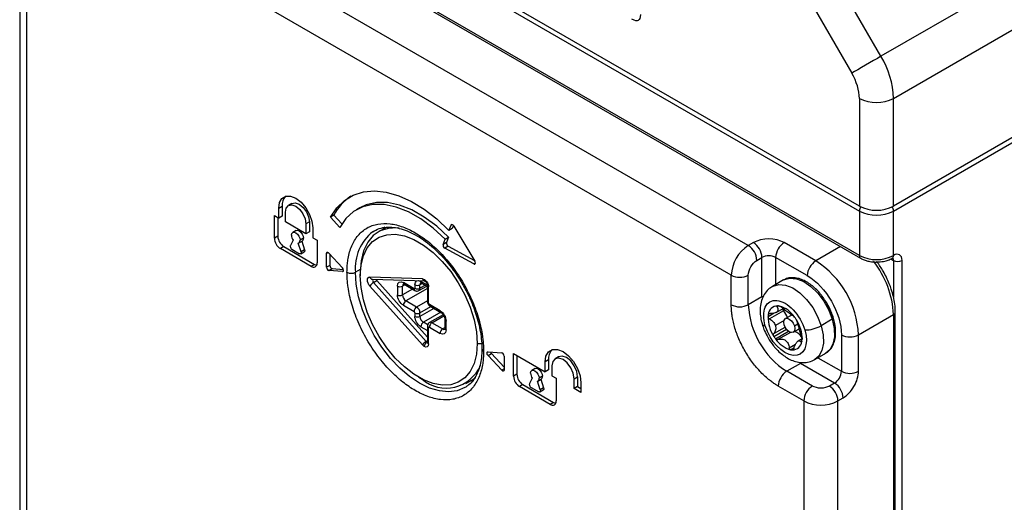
# Model space of a CAD drawing. Header units: millimetres. Extents: x 16 to 683, y 16 to 524.
# Tile 34 of 39: x 563 to 637, y 415 to 451. Entities that reach past the tile are written whole.
import ezdxf

# ---------------------------------------------------------------- set-up
doc = ezdxf.new("R2010")
doc.units = ezdxf.units.MM
doc.header["$LTSCALE"] = 2.5

msp = doc.modelspace()

# ---------------------------------------------------------------- linework, layer by layer
for p, q in [((626.025366, 437.26539), (567.52835, 471.034998)), ((567.52835, 470.663843), (626.025366, 436.894235)), ((626.025366, 433.553841), (567.52835, 467.323449)), ((567.622508, 467.115338), (626.119523, 433.34573)), ((627.655268, 448.545961), (617.967219, 465.326154)), ((615.77248, 464.058988), (625.460529, 447.278794)), ((650.796945, 461.905366), (627.655268, 448.545961)), ((617.668649, 434.295909), (570.099647, 461.75691)), ((616.383, 432.069101), (568.813999, 459.530101)), ((628.596663, 445.378044), (651.738339, 458.737449)), ((562.817459, 457.11696), (562.817459, 409.665914)), ((563.349992, 408.923724), (563.349992, 456.374771)), ((628.596663, 436.894235), (652.702576, 450.810283)), ((651.738339, 450.624796), (628.596663, 437.26539)), ((626.025366, 445.378044), (626.025366, 437.26539)), ((628.596663, 437.26539), (628.596663, 445.378044)), ((583.310678, 437.46464), (583.053548, 437.316202)), ((582.31331, 437.113611), (582.57044, 437.262048)), ((582.31331, 436.371301), (582.31331, 437.113611)), ((582.57044, 437.262048), (582.57044, 436.519739)), ((582.827569, 436.074425), (582.827569, 436.816735)), ((586.476195, 436.586694), (586.219066, 436.438256)), ((586.476195, 436.586694), (587.071024, 435.923007)), ((588.424171, 437.145103), (588.167042, 436.996665)), ((626.025366, 436.894235), (626.025366, 433.553841)), ((628.596663, 433.553841), (628.596663, 436.894235)), ((581.991898, 434.849535), (581.991898, 436.556848)), ((581.991898, 436.556848), (582.31331, 436.371301)), ((582.249028, 436.40841), (582.249028, 434.997973)), ((582.57044, 436.519739), (582.31331, 436.371301)), ((584.370348, 435.183798), (582.827569, 436.074425)), ((584.627478, 436.074546), (584.370348, 435.926108)), ((584.370348, 435.926108), (584.370348, 435.183798)), ((584.627478, 436.074546), (584.627478, 435.332236)), ((586.918182, 435.658209), (586.219066, 436.438256)), ((595.128903, 435.444468), (595.290664, 435.835966)), ((595.364436, 435.878554), (595.290664, 435.835966)), ((583.628834, 435.428898), (583.371704, 435.28046)), ((584.627478, 435.332236), (584.370348, 435.183798)), ((584.884607, 435.629232), (584.884607, 434.886922)), ((589.398335, 435.341196), (589.511098, 435.410748)), ((590.412066, 435.668441), (589.817572, 435.325247)), ((590.298058, 435.697402), (590.16601, 435.526396)), ((595.386033, 435.592906), (595.128903, 435.444468)), ((595.474035, 435.805892), (595.386033, 435.592906)), ((595.499244, 435.769753), (597.081452, 433.118366)), ((582.249028, 434.997973), (581.991898, 434.849535)), ((583.407242, 434.699579), (583.193168, 434.29303)), ((584.004749, 433.824515), (583.790676, 434.478227)), ((583.826213, 434.493143), (584.083343, 434.641581)), ((584.177501, 434.849692), (583.920371, 434.701254)), ((584.049348, 434.621956), (584.261879, 433.972953)), ((584.884607, 434.886922), (585.20602, 434.701375)), ((585.20602, 434.701375), (585.20602, 432.994062)), ((594.689838, 434.381831), (594.851599, 434.773329)), ((594.946967, 434.530269), (594.689838, 434.381831)), ((594.851599, 434.773329), (595.108728, 434.921767)), ((595.108728, 434.921767), (594.946967, 434.530269)), ((618.054344, 434.518566), (617.668649, 434.295909)), ((622.746961, 433.145516), (620.368511, 434.518566)), ((582.699005, 434.21859), (582.441875, 434.070152)), ((584.756042, 432.734212), (582.441875, 434.070152)), ((582.699005, 434.21859), (585.013172, 432.88265)), ((583.309688, 434.014561), (583.88823, 433.680575)), ((583.979131, 433.671574), (584.236261, 433.820012)), ((584.261879, 433.972953), (584.004749, 433.824515)), ((586.041712, 433.773554), (585.913126, 433.699323)), ((585.913126, 432.660089), (585.913126, 433.699323)), ((586.093222, 433.73137), (587.121741, 432.618002)), ((586.170256, 433.647982), (586.170256, 432.808527)), ((595.070149, 434.257372), (594.813019, 434.108934)), ((596.996053, 432.911682), (594.813019, 434.108934)), ((595.070149, 434.257372), (597.049573, 433.171787)), ((624.606651, 434.219092), (622.746961, 433.145516)), ((585.013172, 432.88265), (584.756042, 432.734212)), ((597.121366, 432.984024), (596.996053, 432.911682)), ((618.311473, 433.182505), (618.697168, 433.405162)), ((618.697168, 430.435922), (618.697168, 433.405162)), ((622.104137, 432.032112), (619.725687, 433.405162)), ((619.725687, 433.405162), (619.725687, 431.36377)), ((628.40077, 433.295712), (628.596663, 433.182626)), ((628.596663, 433.182626), (628.596663, 430.403811)), ((629.239487, 297.339927), (629.239487, 433.182626)), ((586.170256, 432.808527), (585.913126, 432.660089)), ((586.093222, 432.420108), (586.350352, 432.568545)), ((587.121741, 432.345973), (586.093222, 432.420108)), ((586.350352, 432.568545), (587.186376, 432.508286)), ((587.187987, 432.384216), (587.121741, 432.345973)), ((588.455153, 432.494838), (588.098729, 432.289079)), ((588.452282, 432.307634), (588.452282, 432.010758)), ((593.136381, 431.795088), (589.183011, 431.924622)), ((589.366928, 431.763369), (593.320297, 431.633836)), ((589.458109, 431.518482), (589.715239, 431.66692)), ((593.411479, 427.083552), (589.458109, 431.518482)), ((589.715239, 431.66692), (593.514997, 427.404312)), ((592.502076, 431.046051), (591.698545, 431.509919)), ((591.75504, 431.385053), (592.558571, 430.921184)), ((593.129354, 431.445335), (592.952053, 431.342981)), ((593.51615, 431.314295), (593.016335, 431.602832)), ((593.07283, 431.477965), (593.514997, 431.222707)), ((616.383, 429.842171), (616.383, 432.069101)), ((617.668649, 429.842171), (617.668649, 432.069101)), ((620.32051, 431.707154), (619.484838, 431.224731)), ((589.183011, 431.253213), (593.136381, 426.818283)), ((591.248568, 431.250069), (591.248568, 430.58199)), ((591.811564, 431.352422), (591.634263, 431.250069)), ((591.634263, 430.58199), (591.634263, 431.250069)), ((592.3902, 431.018383), (591.634263, 430.58199)), ((593.514997, 431.073915), (591.891393, 430.136628)), ((592.566358, 431.342981), (592.566358, 431.083173)), ((592.876727, 430.916684), (593.460915, 431.253928)), ((592.952053, 431.083173), (592.952053, 431.342981)), ((593.354379, 431.31543), (592.952053, 431.083173)), ((593.514997, 431.306028), (593.514997, 430.081217)), ((593.594877, 429.969889), (593.594877, 431.1947)), ((592.694923, 429.67276), (591.891393, 430.136628)), ((593.514997, 430.146179), (592.694923, 429.67276)), ((618.697168, 430.435922), (617.668649, 429.842171)), ((618.697168, 430.435922), (618.801684, 430.485917)), ((591.698545, 429.802607), (592.502076, 429.338738)), ((592.566358, 429.227398), (592.566358, 428.96759)), ((592.952053, 429.227398), (593.772356, 429.700949)), ((593.997381, 429.571044), (592.952053, 428.96759)), ((592.952053, 428.96759), (592.952053, 429.227398)), ((594.511682, 429.274145), (593.209183, 428.522228)), ((594.46269, 429.39468), (593.65916, 429.858548)), ((593.715654, 429.733682), (594.519185, 429.269813)), ((619.615561, 429.211538), (619.15034, 428.942971)), ((619.309449, 429.188164), (619.170401, 429.107894)), ((620.31634, 429.38695), (619.261488, 428.777996)), ((619.766795, 429.265488), (620.281357, 429.562538)), ((619.966286, 429.75077), (619.836097, 429.675614)), ((628.729796, 297.15438), (628.729796, 429.285529)), ((593.533817, 428.33482), (593.209183, 428.522228)), ((594.69486, 429.094782), (593.670204, 428.50326)), ((593.852007, 428.485257), (594.751154, 429.004323)), ((594.655537, 428.021389), (593.852007, 428.485257)), ((594.832787, 428.726625), (594.832787, 428.058547)), ((594.912667, 427.947218), (594.912667, 428.615297)), ((620.354417, 428.654641), (619.702808, 428.278474)), ((620.936025, 429.07084), (620.458775, 428.79533)), ((623.989572, 428.746971), (623.1539, 428.264548)), ((625.961083, 427.578494), (628.596663, 429.099982)), ((628.596663, 429.099982), (628.596663, 296.968832)), ((593.016335, 428.188206), (593.514997, 427.900335)), ((593.514997, 428.225443), (593.514997, 427.000631)), ((593.594877, 426.889303), (593.594877, 428.114114)), ((593.65916, 428.151236), (594.46269, 427.687368)), ((594.655537, 428.021389), (594.832787, 428.123713)), ((619.590781, 427.462201), (620.530768, 428.004843)), ((619.591819, 427.667418), (620.435924, 428.15471)), ((619.713121, 427.283262), (620.687508, 427.845763)), ((620.834164, 427.76383), (619.896132, 427.222316)), ((621.049636, 427.771818), (621.504383, 428.034337)), ((621.140173, 428.245582), (621.396505, 428.393559)), ((621.620383, 427.981128), (621.484192, 428.103126)), ((593.411479, 427.083552), (593.514997, 427.143312)), ((621.715065, 427.286331), (621.408486, 427.109347)), ((621.630096, 427.051636), (621.695403, 427.089337)), ((624.675434, 427.578494), (624.675434, 424.831948)), ((625.961083, 424.831948), (625.961083, 427.578494)), ((597.258976, 426.926762), (597.591826, 426.926762)), ((598.075258, 426.294672), (599.103777, 426.220537)), ((620.751172, 426.59912), (621.221246, 426.870488)), ((621.120095, 426.606424), (620.853174, 426.452334)), ((620.995575, 426.438317), (621.062083, 426.476711)), ((622.666398, 425.713511), (623.50207, 426.195934)), ((598.075258, 426.022643), (598.332387, 426.171081)), ((599.103777, 424.909275), (598.075258, 426.022643)), ((598.332387, 426.171081), (599.283873, 425.141101)), ((599.283873, 425.980556), (599.283873, 424.941322)), ((599.99098, 426.166199), (602.36943, 424.793149)), ((599.99098, 424.458887), (599.99098, 426.166199)), ((600.248109, 426.017762), (600.248109, 424.607325)), ((602.626559, 425.683897), (602.36943, 425.535459)), ((602.36943, 424.793149), (602.36943, 425.535459)), ((602.626559, 425.683897), (602.626559, 424.941587)), ((603.385629, 425.928111), (603.1285, 425.779673)), ((621.589878, 425.425603), (621.670913, 425.479803)), ((622.907377, 425.852625), (624.675434, 424.831948)), ((599.283873, 425.013242), (599.103777, 424.909275)), ((601.627916, 425.038249), (601.370786, 424.889812)), ((602.626559, 424.941587), (602.36943, 424.793149)), ((602.883689, 425.238584), (602.883689, 424.496274)), ((621.589878, 425.425603), (620.561359, 424.831851)), ((622.489832, 423.718567), (620.561359, 424.831851)), ((624.161175, 423.941224), (621.589878, 425.425603)), ((592.854914, 424.384351), (593.112002, 424.235889)), ((596.407946, 423.909149), (596.857923, 424.168915)), ((596.744717, 424.109229), (596.993814, 424.143366)), ((600.248109, 424.607325), (599.99098, 424.458887)), ((601.406323, 424.30893), (601.19225, 423.902382)), ((602.003831, 423.433866), (601.789757, 424.087579)), ((601.825295, 424.102494), (602.082424, 424.250932)), ((602.176582, 424.459044), (601.919453, 424.310606)), ((602.048429, 424.231307), (602.26096, 423.582304)), ((602.883689, 424.496274), (603.205101, 424.310726)), ((603.205101, 424.310726), (603.205101, 422.603414)), ((604.555032, 424.273738), (604.812162, 424.422175)), ((604.555032, 423.531428), (604.555032, 424.273738)), ((604.812162, 424.422175), (604.812162, 423.679866)), ((605.069292, 423.976862), (605.069292, 423.234552)), ((596.441488, 423.670544), (596.328726, 423.600991)), ((600.698086, 423.827941), (600.440957, 423.679504)), ((602.755124, 422.343563), (600.440957, 423.679504)), ((600.698086, 423.827941), (603.012254, 422.492001)), ((601.308769, 423.623912), (601.887311, 423.289927)), ((601.978213, 423.280925), (602.235343, 423.429363)), ((602.26096, 423.582304), (602.003831, 423.433866)), ((604.812162, 423.679866), (604.555032, 423.531428)), ((605.069292, 423.234552), (604.555032, 423.531428)), ((604.812162, 423.679866), (605.069292, 423.531428)), ((621.847007, 422.605163), (619.918534, 423.718447)), ((624.161175, 423.941224), (623.77548, 423.718567)), ((603.012254, 422.492001), (602.755124, 422.343563)), ((621.847007, 422.605163), (621.847007, 375.154116)), ((624.418305, 422.605163), (624.803999, 422.82782)), ((624.418305, 375.154116), (624.418305, 422.605163))]:
    msp.add_line(p, q)
at = {"flags": 128}
for points in [[(627.655268, 448.545961), (627.386983, 448.39108), (627.094072, 448.221976), (626.787791, 448.045148), (626.479911, 447.867391), (626.182264, 447.695537), (625.906287, 447.53619), (625.662587, 447.395473), (625.460529, 447.278794)], [(586.219066, 436.438256), (586.683439, 437.14109), (587.257952, 437.698298), (587.931908, 438.099508), (588.692756, 438.337246), (589.52633, 438.407088), (590.417109, 438.307732), (591.348506, 438.041029), (592.303178, 437.611944), (593.263348, 437.028467), (594.21114, 436.301463), (595.128903, 435.444468)], [(582.31331, 437.113611), (582.376234, 437.536058), (582.558847, 437.844503), (582.843273, 438.008752), (583.201671, 438.012728), (583.598959, 437.856041), (583.996246, 437.55403), (584.354644, 437.136256), (584.63907, 436.643615), (584.821683, 436.12433), (584.884607, 435.629232)], [(582.827569, 436.816735), (582.886288, 437.123721), (583.053504, 437.316176), (583.303761, 437.364801), (583.598959, 437.262193), (583.894157, 437.023973), (584.144413, 436.686408), (584.311629, 436.300889), (584.370348, 435.926108)], [(583.310678, 437.46464), (583.560891, 437.513239), (583.856088, 437.410631), (584.151286, 437.172411), (584.401543, 436.834846), (584.568759, 436.449327), (584.627478, 436.074546)], [(594.851599, 434.773329), (593.950966, 435.606565), (593.019872, 436.298215), (592.079288, 436.832701), (591.150398, 437.197984), (590.254123, 437.385839), (589.410651, 437.392033), (588.63898, 437.216427), (587.956489, 436.862976), (587.37855, 436.339641), (586.918182, 435.658209)], [(595.108728, 434.921767), (594.208096, 435.755002), (593.277002, 436.446652), (592.336418, 436.981138), (591.407527, 437.346422), (590.511253, 437.534277), (589.667781, 437.540471), (588.896109, 437.364864), (588.424171, 437.145103)], [(595.290664, 435.835966), (595.305489, 435.85947), (595.326617, 435.874215), (595.35278, 435.879318), (595.382411, 435.874472), (595.413733, 435.859968), (595.44487, 435.836676), (595.473955, 435.805991), (595.499244, 435.769753)], [(583.277546, 435.072349), (583.302013, 435.20026), (583.371686, 435.28045), (583.47596, 435.30071), (583.598959, 435.257957), (583.721958, 435.158698), (583.826231, 435.018046), (583.895905, 434.857413), (583.920371, 434.701254)], [(583.628834, 435.428898), (583.733089, 435.449148), (583.856088, 435.406394), (583.979088, 435.307136), (584.083361, 435.166484), (584.153035, 435.005851), (584.177501, 434.849692)], [(591.383514, 435.61304), (591.240667, 435.626394), (590.56372, 435.594145), (589.956304, 435.39886), (589.434988, 435.045867), (589.013992, 434.544794), (588.7048, 433.909309), (588.515845, 433.156746), (588.452282, 432.307634)], [(588.452282, 432.010758), (588.512338, 432.813023), (588.690868, 433.524065), (588.983001, 434.124489), (589.38077, 434.597916), (589.873324, 434.931434), (590.447227, 435.115944), (591.086825, 435.146414), (591.774672, 435.022012), (592.492004, 434.746132), (593.219255, 434.326299), (593.936587, 433.773965), (594.624434, 433.104196), (595.264032, 432.335262), (595.837935, 431.488137), (596.330489, 430.585929), (596.728257, 429.653248), (597.020391, 428.715534), (597.19892, 427.798366), (597.258976, 426.926762)], [(584.004749, 433.824515), (584.01459, 433.783464), (584.016519, 433.745267), (584.010415, 433.712316), (583.99666, 433.686673), (583.976116, 433.669945), (583.950068, 433.663178), (583.920148, 433.666797), (583.88823, 433.680575)], [(584.261879, 433.972953), (584.27172, 433.931902), (584.273649, 433.893705), (584.267545, 433.860754), (584.25379, 433.835111), (584.236261, 433.820012)], [(585.913126, 433.699323), (585.917057, 433.733482), (585.928607, 433.761015), (585.947072, 433.780238), (585.971321, 433.789976), (585.999874, 433.789634), (586.030982, 433.779232), (586.062746, 433.759407), (586.093222, 433.73137)], [(585.013172, 432.88265), (585.100958, 432.841956), (585.175639, 432.823911)], [(596.328726, 423.600991), (596.329003, 423.601151), (595.753732, 423.365881), (595.108683, 423.281797), (594.409739, 423.350971), (593.674111, 423.571699), (592.919912, 423.938546), (592.165713, 424.442479), (591.430084, 425.071089), (590.731141, 425.808899), (590.086092, 426.63774), (589.510821, 427.537204), (589.019493, 428.485143), (588.624207, 429.458215), (588.334695, 430.432462), (588.158086, 431.383892), (588.098729, 432.289079)], [(597.258976, 426.926762), (597.19892, 426.124498), (597.020391, 425.413456), (596.728257, 424.813032), (596.330489, 424.339604), (595.837935, 424.006087), (595.264032, 423.821576), (594.624434, 423.791107), (593.936587, 423.915509), (593.219255, 424.191389), (592.492004, 424.611222), (591.774672, 425.163556), (591.086825, 425.833325), (590.447227, 426.602259), (589.873324, 427.449383), (589.38077, 428.351591), (588.983001, 429.284273), (588.690868, 430.221987), (588.512338, 431.139155), (588.452282, 432.010758)], [(620.32051, 431.707154), (620.368509, 431.73324), (620.380186, 431.739112)], [(620.380186, 431.739112), (620.805248, 431.852516), (621.306266, 431.803199), (621.842446, 431.588154), (622.382628, 431.219879), (622.895416, 430.719777), (623.351011, 430.116911), (623.722935, 429.446318), (623.989572, 428.746971)], [(619.484123, 431.224318), (619.532837, 431.250817), (619.969576, 431.370093), (620.470595, 431.320776), (621.006775, 431.105731), (621.546956, 430.737456), (622.059745, 430.237354), (622.515339, 429.634488), (622.887263, 428.963895), (623.1539, 428.264548)], [(620.368239, 428.321566), (620.33637, 428.524594), (620.368113, 428.69093), (620.458634, 428.795249), (620.594154, 428.82167), (620.754041, 428.766171), (620.913952, 428.637201), (621.049544, 428.454394), (621.140173, 428.245582)], [(623.989572, 428.746971), (624.135427, 428.059513), (624.152023, 427.423896), (624.038396, 426.877061), (623.801149, 426.450788), (623.50207, 426.195934)], [(624.072845, 428.842251), (624.07376, 428.830828), (624.06669, 428.811777), (624.049811, 428.790909), (624.023772, 428.769027), (623.989572, 428.746971)], [(618.948307, 428.24415), (618.844815, 428.262684), (618.770003, 428.294766), (618.726747, 428.339164), (618.720033, 428.355193)], [(621.140173, 428.245582), (621.172042, 428.042553), (621.140299, 427.876218), (621.049777, 427.771899), (620.914257, 427.745478), (620.754371, 427.800977), (620.59446, 427.929947), (620.458868, 428.112754), (620.368239, 428.321566)], [(623.1539, 428.264548), (623.299755, 427.57709), (623.316351, 426.941474), (623.202724, 426.394638), (622.965478, 425.968365), (622.667113, 425.713924)], [(593.512658, 427.020944), (593.491394, 427.02609), (593.466312, 427.037717)], [(598.075258, 426.022643), (598.043768, 426.063478), (598.019192, 426.109763), (598.003578, 426.157642), (597.998224, 426.203128), (598.003578, 426.242433), (598.019192, 426.272284), (598.043768, 426.290194), (598.075258, 426.294672)], [(602.36943, 425.535459), (602.4355, 425.979029), (602.627243, 426.302896), (602.925891, 426.475357), (603.302209, 426.479532), (603.719361, 426.315011), (604.136512, 425.997899), (604.51283, 425.559237), (604.811478, 425.041964), (605.003222, 424.496715), (605.069292, 423.976862)], [(604.555032, 424.273738), (604.491421, 424.67975), (604.31027, 425.097396), (604.039158, 425.463092), (603.719361, 425.721163), (603.399563, 425.832322), (603.128452, 425.779645), (602.947301, 425.571152), (602.883689, 425.238584)], [(604.812162, 424.422175), (604.74855, 424.828188), (604.5674, 425.245834), (604.296288, 425.611529), (603.97649, 425.869601), (603.656693, 425.98076), (603.385629, 425.928111)], [(599.283873, 424.941322), (599.279942, 424.907163), (599.268392, 424.87963), (599.249927, 424.860407), (599.225678, 424.850669), (599.197126, 424.851011), (599.166017, 424.861413), (599.134253, 424.881238), (599.103777, 424.909275)], [(601.276628, 424.6817), (601.301094, 424.809611), (601.370768, 424.889801), (601.475041, 424.910061), (601.59804, 424.867308), (601.721039, 424.76805), (601.825313, 424.627397), (601.894987, 424.466765), (601.919453, 424.310606)], [(601.627916, 425.038249), (601.732171, 425.058499), (601.85517, 425.015746), (601.978169, 424.916487), (602.082443, 424.775835), (602.152116, 424.615202), (602.176582, 424.459044)], [(596.857923, 424.168915), (597.132868, 424.356651), (597.146694, 424.367786)], [(602.003831, 423.433866), (602.013672, 423.392816), (602.015601, 423.354619), (602.009497, 423.321667), (601.995742, 423.296025), (601.975197, 423.279296), (601.94915, 423.27253), (601.91923, 423.276149), (601.887311, 423.289927)], [(602.26096, 423.582304), (602.270802, 423.541254), (602.272731, 423.503057), (602.266627, 423.470105), (602.252872, 423.444462), (602.235343, 423.429363)], [(603.012254, 422.492001), (603.10004, 422.451307), (603.174721, 422.433262)]]:
    msp.add_lwpolyline(points, dxfattribs=at)
for centre, radius, start, end in [((622.042276, 445.154142), 6.55821, 1.95649864, 31.1437278), ((627.311014, 447.859337), 2.794585, 242.60967224, 297.39032776), ((583.50796, 437.353004), 0.941922, 136.24194364, 185.54133471), ((589.750312, 434.941546), 3.664199, 123.05203088, 153.32180838), ((627.311014, 439.746683), 2.794585, 242.60967224, 297.39032776), ((626.698906, 436.866559), 0.674108, 148.98312956, 177.64704146), ((627.311014, 439.375528), 2.794585, 242.60967224, 297.39032776), ((627.932984, 436.869515), 0.664139, 2.13310963, 31.23671935), ((591.532576, 432.629678), 3.450697, 128.20634889, 185.66457073), ((582.968854, 434.893992), 0.977967, 182.60547849, 237.39452166), ((583.225983, 435.04243), 0.977967, 182.60547849, 237.39452166), ((583.959296, 435.100598), 0.682334, 182.37277811, 215.99514308), ((583.712354, 434.672997), 0.209927, 291.90617709, 7.73589241), ((583.957034, 434.824084), 0.221948, 304.68666719, 6.6255132), ((594.938909, 434.330008), 0.254405, 168.2465179, 240.34088761), ((595.196039, 434.478446), 0.254405, 168.2465179, 240.34088761), ((617.301517, 433.341652), 1.397095, 2.60547849, 57.39452166), ((621.121338, 433.341652), 1.397095, 122.60547834, 177.39452151), ((583.301123, 434.240527), 0.120045, 154.06411423, 181.56823079), ((583.460253, 434.249943), 0.279419, 182.60547849, 237.39452166), ((619.174302, 431.942081), 2.794191, 122.60547834, 177.39452151), ((616.915822, 433.118995), 1.397095, 2.60547849, 57.39452166), ((584.931699, 432.949563), 0.277906, 230.79671476, 9.21403699), ((597.043597, 432.974652), 0.078902, 232.94625941, 9.5431756), ((596.857224, 432.978358), 0.264349, 2.0323674, 31.98068264), ((619.211427, 432.412645), 1.117834, 62.60967224, 117.39032776), ((623.499788, 431.968602), 1.397095, 122.60547834, 177.39452151), ((618.982828, 427.260945), 6.985476, 2.60547849, 57.39452166), ((626.240856, 433.526139), 0.217264, 172.6746555, 236.64003393), ((627.311014, 436.035134), 2.794585, 242.60967224, 297.39032776), ((621.635858, 428.777228), 6.968284, 2.65475009, 38.46847502), ((628.381011, 433.526177), 0.217419, 303.51463531, 7.30997776), ((628.350913, 433.201708), 0.24649, 355.55982762, 41.69382388), ((628.918075, 433.802949), 0.698646, 242.60967224, 297.39032776), ((586.163525, 432.660435), 0.250399, 180.07901387, 253.69431562), ((586.420655, 432.808873), 0.250399, 180.07901387, 253.69431562), ((586.91615, 432.423571), 0.282969, 2.82498833, 43.40199162), ((587.122445, 432.423565), 0.077595, 269.48068993, 10.35851094), ((587.777317, 432.909402), 0.698646, 242.60967224, 297.39032776), ((589.38992, 431.975102), 0.212978, 193.71089698, 263.80230618), ((589.86533, 430.820892), 0.80775, 120.27444245, 147.64142927), ((589.602373, 431.678787), 0.215662, 157.25432826, 228.01485418), ((589.946905, 431.871756), 0.309237, 202.43691862, 221.48264024), ((591.816371, 431.267976), 0.182987, 125.74818139, 185.61600853), ((591.832182, 431.495168), 0.134449, 173.70115251, 234.98666709), ((593.134161, 431.360888), 0.182987, 125.74818139, 185.61600853), ((593.146068, 431.586314), 0.13078, 172.74417046, 235.94364914), ((593.343057, 431.845424), 0.212718, 193.68782509, 264.18653972), ((617.025825, 433.309747), 1.397293, 242.60967224, 297.39032776), ((591.441416, 431.622263), 0.419188, 242.60967224, 297.39032776), ((592.635708, 431.031299), 0.134444, 173.70055537, 234.99319206), ((592.759206, 431.715175), 0.419188, 242.60967224, 297.39032776), ((592.759206, 431.455367), 0.419188, 242.60967224, 297.39032776), ((592.769829, 431.065286), 0.1831, 305.8637614, 5.60592369), ((593.839669, 431.538728), 0.518708, 216.33823867, 231.24997076), ((593.648677, 431.317531), 0.134097, 184.54194131, 246.34667245), ((591.441416, 430.954184), 0.419188, 242.60967224, 297.39032776), ((592.192523, 430.607394), 0.558838, 182.60547849, 237.39452166), ((592.117241, 429.783554), 0.419129, 122.60547834, 177.39452151), ((593.651486, 430.094828), 0.137165, 185.69479925, 245.62534171), ((592.920771, 429.319686), 0.419129, 122.60547834, 177.39452151), ((592.759206, 429.599592), 0.419188, 242.60967224, 297.39032776), ((592.393793, 429.201994), 0.558838, 2.60547849, 57.39452166), ((593.792797, 429.843797), 0.134449, 173.70115251, 234.98666709), ((594.59551, 429.379766), 0.133655, 173.59318035, 236.17765675), ((617.025825, 431.082818), 1.397293, 242.60967224, 297.39032776), ((623.949079, 430.127966), 6.286929, 182.60547849, 237.39452166), ((619.872793, 429.053226), 0.704516, 90.22614598, 175.5495742), ((619.854226, 428.867017), 0.890859, 79.77190984, 88.98463742), ((619.487045, 427.825347), 1.98901, 33.14270233, 74.6844029), ((620.535362, 429.583409), 0.294222, 188.2702404, 221.89167811), ((619.257653, 428.445475), 1.416754, 40.35900414, 41.64621801), ((621.874589, 429.414772), 1.538241, 176.34994268, 181.93135733), ((619.158625, 428.365588), 1.54395, 19.63003376, 40.23823717), ((628.506632, 429.305115), 0.224021, 293.6961788, 354.98819858), ((592.759206, 429.339784), 0.419188, 242.60967224, 297.39032776), ((593.510313, 428.992994), 0.558838, 182.60547849, 237.39452166), ((593.435031, 428.169154), 0.419129, 122.60547834, 177.39452151), ((594.077855, 428.132183), 0.419129, 122.60547834, 177.39452151), ((593.745961, 428.340952), 0.17908, 53.688976, 115.15826123), ((594.966524, 428.738193), 0.134179, 184.66448741, 246.3355269), ((621.744963, 428.90883), 2.594847, 179.24611273, 213.88312474), ((620.540948, 428.857498), 1.393232, 169.6463728, 176.4827404), ((618.661936, 427.07874), 3.092973, 32.35205448, 36.36830432), ((618.713082, 427.10207), 3.037293, 16.82333222, 32.49656934), ((593.651486, 428.239053), 0.137165, 185.69479925, 245.62534171), ((594.881385, 427.668315), 0.419129, 122.60547834, 177.39452151), ((594.761618, 428.165798), 0.179185, 233.69959607, 295.04197893), ((594.969275, 428.072157), 0.137165, 185.69479925, 245.62534171), ((620.814563, 426.833364), 1.044063, 30.48384071, 71.74710536), ((619.598303, 427.347448), 2.119046, 357.44762578, 17.39994407), ((621.967837, 430.353885), 2.402514, 268.7942317, 299.58246186), ((593.8187, 426.385962), 0.80775, 120.27444245, 147.64142927), ((593.69216, 426.684642), 0.419129, 122.60547834, 177.39452151), ((593.582765, 427.232749), 0.227154, 221.05711604, 239.15876581), ((593.651486, 427.014242), 0.137165, 185.69479925, 245.62534171), ((622.203651, 429.117313), 3.092973, 212.35205448, 216.36830432), ((621.378542, 428.370706), 1.98901, 213.14270232, 254.6844029), ((620.992794, 427.142828), 0.704516, 270.22614598, 355.5495742), ((620.32464, 427.338555), 1.393232, 349.64637281, 356.4827404), ((625.318259, 428.819141), 1.397293, 242.60967224, 297.39032776), ((597.830133, 426.55557), 0.222588, 183.72092687, 246.42078118), ((598.558874, 426.378402), 0.307048, 198.53487135, 222.47032689), ((599.033474, 425.98021), 0.250399, 0.07901387, 73.69431562), ((603.60763, 425.780157), 0.985781, 135.69666085, 185.60376196), ((621.011361, 427.329036), 0.890859, 259.77190984, 268.98463742), ((594.922658, 426.380111), 2.806451, 229.82106728, 336.78971862), ((621.314185, 423.654937), 1.397095, 122.60547834, 177.39452151), ((623.558914, 424.882756), 1.117676, 302.60547834, 357.39452151), ((625.318259, 426.072594), 1.397293, 242.60967224, 297.39032776), ((600.967935, 424.503344), 0.977967, 182.60547849, 237.39452166), ((601.225065, 424.651781), 0.977967, 182.60547849, 237.39452166), ((601.958377, 424.70995), 0.682334, 182.37277811, 215.99514308), ((601.711436, 424.282348), 0.209927, 291.90617709, 7.73589241), ((601.956116, 424.433435), 0.221948, 304.68666719, 6.6255132), ((601.300205, 423.849878), 0.120045, 154.06411423, 181.56823079), ((601.459335, 423.859295), 0.279419, 182.60547849, 237.39452166), ((623.242658, 422.541653), 1.397095, 122.60547834, 177.39452151), ((623.022654, 422.541653), 1.397095, 2.60547849, 57.39452166), ((623.408348, 422.76431), 1.397095, 2.60547849, 57.39452166), ((602.930781, 422.558915), 0.277906, 230.79671476, 9.21403699), ((623.132656, 425.086456), 2.794585, 242.60967224, 297.39032776)]:
    msp.add_arc(centre, radius, start, end)
for points, knots in [([(609.547223, 451.702484), (609.547223, 451.435348), (609.477259, 451.303313), (609.285048, 451.192315), (609.135733, 451.197722), (608.904398, 451.331269)], [0, 0, 0, 0, 0.5, 0.5, 1, 1, 1, 1]), ([(587.455905, 432.289079), (587.456564, 432.361218), (587.457881, 432.50536), (587.468574, 432.716146), (587.485652, 432.922548), (587.509743, 433.124209), (587.557568, 433.428897), (587.648269, 433.821569), (587.811713, 434.280447), (588.024405, 434.697267), (588.377652, 435.191663), (588.936274, 435.663697), (589.758642, 435.960206), (590.680298, 435.97954), (591.638745, 435.744416), (592.5985, 435.292026), (593.558254, 434.636307), (594.516701, 433.764832), (595.438357, 432.681376), (596.260725, 431.435381), (596.819276, 430.318519), (597.172541, 429.416278), (597.38521, 428.754029), (597.548674, 428.106304), (597.649072, 427.55634), (597.70587, 427.09505), (597.735609, 426.717005), (597.739265, 426.473464), (597.741094, 426.351566)], [0, 0, 0, 0, 0.01167415, 0.023326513, 0.034972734, 0.046628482, 0.058309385, 0.089194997, 0.120101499, 0.152274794, 0.184469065, 0.25011832, 0.315767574, 0.380052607, 0.441771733, 0.500002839, 0.558233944, 0.61995307, 0.684238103, 0.749887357, 0.815536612, 0.847709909, 0.879904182, 0.910789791, 0.941696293, 0.961138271, 0.98054864, 1, 1, 1, 1]), ([(589.421219, 435.337108), (589.486176, 435.383506), (589.704134, 435.539192), (590.125514, 435.660775), (590.675439, 435.708451), (591.239906, 435.641763), (591.831196, 435.472992), (592.441262, 435.20346), (593.057527, 434.839191), (593.664183, 434.390809), (594.238656, 433.879956), (594.752291, 433.344668), (595.182974, 432.831212), (595.568245, 432.316432), (595.888618, 431.840957), (596.084033, 431.511143), (596.162912, 431.378014)], [0, 0, 0, 0, 0.042956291, 0.144137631, 0.229763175, 0.312493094, 0.39378557, 0.474380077, 0.554344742, 0.633423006, 0.710546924, 0.782482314, 0.84500818, 0.896669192, 0.958290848, 1, 1, 1, 1]), ([(626.126688, 433.352117), (626.170207, 433.324415), (626.290072, 433.248116), (626.524095, 433.166427), (626.871695, 433.075797), (627.142003, 433.062554), (627.311014, 433.054274)], [0, 0, 0, 0, 0.136358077, 0.375566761, 0.609570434, 1, 1, 1, 1]), ([(627.311014, 433.054274), (627.494427, 433.063892), (627.748603, 433.077221), (628.092738, 433.164968), (628.315555, 433.240624), (628.449933, 433.321991), (628.497145, 433.350578)], [0, 0, 0, 0, 0.423485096, 0.58687008, 0.854853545, 1, 1, 1, 1]), ([(628.729678, 429.28552), (628.729717, 429.28606), (628.743469, 429.473829), (628.698428, 429.869359), (628.600693, 430.445026), (628.452798, 430.964335), (628.276946, 431.44555), (628.074539, 431.901886), (627.777985, 432.456109), (627.525849, 432.854938), (627.350031, 433.081402), (627.34262, 433.090949)], [0, 0, 0, 0, 0.000460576, 0.160114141, 0.308576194, 0.446959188, 0.553372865, 0.674260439, 0.797066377, 0.991445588, 1, 1, 1, 1]), ([(628.502166, 433.345263), (628.517226, 433.353323), (628.548604, 433.370116), (628.568194, 433.372476), (628.564194, 433.372479), (628.563417, 433.372479)], [0, 0, 0, 0, 0.426430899, 0.888482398, 1, 1, 1, 1]), ([(597.741094, 426.351566), (597.740435, 426.279427), (597.739118, 426.135285), (597.728425, 425.924499), (597.711347, 425.718097), (597.687256, 425.516436), (597.639432, 425.211747), (597.548731, 424.819076), (597.385286, 424.360198), (597.172594, 423.943378), (596.819347, 423.448982), (596.260725, 422.976948), (595.438357, 422.680439), (594.516701, 422.661105), (593.558254, 422.896229), (592.5985, 423.348619), (591.638745, 424.004338), (590.680298, 424.875813), (589.758642, 425.959269), (588.936274, 427.205264), (588.377723, 428.322126), (588.024458, 429.224367), (587.811789, 429.886616), (587.648325, 430.534341), (587.547927, 431.084305), (587.491129, 431.545595), (587.46139, 431.92364), (587.457734, 432.167181), (587.455905, 432.289079)], [0, 0, 0, 0, 0.01167415, 0.023326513, 0.034972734, 0.046628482, 0.058309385, 0.089194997, 0.120101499, 0.152274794, 0.184469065, 0.25011832, 0.315767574, 0.380052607, 0.441771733, 0.500002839, 0.558233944, 0.61995307, 0.684238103, 0.749887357, 0.815536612, 0.847709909, 0.879904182, 0.910789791, 0.941696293, 0.961138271, 0.98054864, 1, 1, 1, 1]), ([(589.183011, 431.253213), (589.127887, 431.315052), (589.081285, 431.389457), (589.016013, 431.546011), (588.998683, 431.62495), (588.998683, 431.765705), (589.016013, 431.824636), (589.081285, 431.905829), (589.127887, 431.926428), (589.183011, 431.924622)], [0, 0, 0, 0, 0.25, 0.25, 0.5, 0.5, 0.75, 0.75, 1, 1, 1, 1]), ([(591.697381, 431.410391), (591.695703, 431.41007), (591.690782, 431.409128), (591.718384, 431.406442), (591.74764, 431.387924), (591.756442, 431.382352)], [0, 0, 0, 0, 0.265830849, 0.779097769, 1, 1, 1, 1]), ([(593.015171, 431.503303), (593.013493, 431.502982), (593.008572, 431.502039), (593.036152, 431.499363), (593.065377, 431.480866), (593.074151, 431.475313)], [0, 0, 0, 0, 0.266016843, 0.77964288, 1, 1, 1, 1]), ([(593.136381, 431.795088), (593.235934, 431.791826), (593.352622, 431.716068), (593.538533, 431.472622), (593.594877, 431.3218), (593.594877, 431.1947)], [0, 0, 0, 0, 0.5, 0.5, 1, 1, 1, 1]), ([(593.314199, 431.634434), (593.313682, 431.634498), (593.310702, 431.634866), (593.32343, 431.631231), (593.347255, 431.616144), (593.377306, 431.591077), (593.407933, 431.558466), (593.435175, 431.523116), (593.450982, 431.497039), (593.457408, 431.486436)], [0, 0, 0, 0, 0.037402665, 0.215885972, 0.3969591, 0.56145394, 0.707867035, 0.881216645, 1, 1, 1, 1]), ([(593.457408, 431.486436), (593.470235, 431.461687), (593.488063, 431.427287), (593.503836, 431.379369), (593.511999, 431.34497), (593.515095, 431.3179), (593.514763, 431.309359), (593.514676, 431.307121)], [0, 0, 0, 0, 0.358943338, 0.498924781, 0.715385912, 0.925415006, 1, 1, 1, 1]), ([(623.602149, 429.927656), (623.477723, 430.126231), (623.303229, 430.404712), (623.003449, 430.768716), (622.736782, 431.049947), (622.40478, 431.3345), (622.049612, 431.573451), (621.676275, 431.754466), (621.293579, 431.866504), (620.911564, 431.890313), (620.600779, 431.849667), (620.444801, 431.758224), (620.396279, 431.729779)], [0, 0, 0, 0, 0.146637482, 0.205644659, 0.302344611, 0.400647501, 0.50427342, 0.610722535, 0.719654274, 0.83133571, 0.947532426, 1, 1, 1, 1]), ([(592.558794, 430.921534), (592.587894, 430.907376), (592.648228, 430.878022), (592.751887, 430.873112), (592.833619, 430.887465), (592.868665, 430.914888), (592.875041, 430.919877)], [0, 0, 0, 0, 0.289726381, 0.600690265, 0.927350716, 1, 1, 1, 1]), ([(596.162912, 431.378014), (596.328782, 431.07456), (596.561662, 430.648512), (596.848468, 430.002086), (597.064907, 429.450573), (597.274669, 428.798147), (597.442345, 428.127689), (597.554667, 427.453346), (597.60869, 426.917987), (597.602245, 426.626943), (597.600367, 426.54216)], [0, 0, 0, 0, 0.188747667, 0.2650014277, 0.3907222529, 0.5197856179, 0.6566172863, 0.7975065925, 0.9410124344, 1, 1, 1, 1]), ([(619.491378, 431.214038), (619.381176, 431.146105), (619.132826, 430.993012), (618.850862, 430.621181), (618.647428, 430.161824), (618.554999, 429.659214), (618.557827, 429.148236), (618.619904, 428.713585), (618.695536, 428.451435), (618.722959, 428.356382)], [0, 0, 0, 0, 0.126007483, 0.283969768, 0.447734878, 0.613590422, 0.767750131, 0.91578823, 1, 1, 1, 1]), ([(591.698545, 429.802607), (591.579207, 429.871499), (591.464748, 429.992323), (591.295979, 430.28464), (591.248568, 430.444183), (591.248568, 430.58199)], [0, 0, 0, 0, 0.5, 0.5, 1, 1, 1, 1]), ([(593.515098, 430.081293), (593.515065, 430.081097), (593.51, 430.051678), (593.525617, 429.98099), (593.554116, 429.917619), (593.570354, 429.881513)], [0, 0, 0, 0, 0.0028779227, 0.431874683, 1, 1, 1, 1]), ([(618.948307, 428.24415), (618.785048, 428.793026), (618.784873, 429.304068), (619.110766, 430.025491), (619.423511, 430.206379), (620.21091, 430.128873), (620.653373, 429.873646), (621.44103, 429.042612), (621.754023, 428.500779), (621.917281, 427.951903)], [0, 0, 0, 0, 0.25, 0.25, 0.5, 0.5, 0.75, 0.75, 1, 1, 1, 1]), ([(623.581485, 429.915811), (623.67732, 429.738189), (623.868272, 429.384274), (623.986208, 429.01712), (624.044954, 428.834232)], [0, 0, 0, 0, 0.5018765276, 1, 1, 1, 1]), ([(624.07285, 428.842058), (624.07277, 428.842384), (624.04404, 428.960148), (623.945647, 429.218924), (623.792257, 429.583874), (623.6605, 429.822136), (623.602149, 429.927656)], [0, 0, 0, 0, 0.000894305, 0.322377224, 0.699898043, 1, 1, 1, 1]), ([(593.570354, 429.881513), (593.599354, 429.842393), (593.640454, 429.786952), (593.695454, 429.742278), (593.714954, 429.734404), (593.715877, 429.734031)], [0, 0, 0, 0, 0.6954436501, 0.9855768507, 1, 1, 1, 1]), ([(594.520587, 429.267113), (594.530735, 429.261596), (594.5554, 429.248187), (594.604316, 429.206551), (594.670011, 429.138432), (594.711488, 429.074136), (594.73755, 429.033736)], [0, 0, 0, 0, 0.159498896, 0.3876752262, 0.6152527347, 1, 1, 1, 1]), ([(619.918534, 423.718447), (619.875365, 423.743891), (619.789104, 423.794734), (619.659944, 423.877786), (619.531191, 423.965672), (619.402842, 424.058893), (619.205013, 424.211056), (618.940054, 424.436024), (618.610696, 424.755907), (618.289421, 425.110234), (617.873663, 425.630702), (617.400655, 426.347137), (617.016774, 427.114858), (616.773887, 427.735161), (616.627685, 428.190432), (616.515293, 428.635767), (616.446272, 429.013856), (616.407215, 429.331008), (616.386771, 429.590914), (616.384258, 429.758357), (616.383, 429.842171)], [0, 0, 0, 0, 0.023334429, 0.046626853, 0.069908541, 0.093210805, 0.116564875, 0.178298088, 0.240092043, 0.304399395, 0.368767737, 0.500005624, 0.631243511, 0.695550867, 0.759919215, 0.821652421, 0.883446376, 0.922308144, 0.961110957, 1, 1, 1, 1]), ([(619.170401, 429.107894), (619.175495, 429.135456), (619.192623, 429.157578), (619.243726, 429.185443), (619.276341, 429.190739), (619.311389, 429.188232)], [0, 0, 0, 0, 0.5, 0.5, 1, 1, 1, 1]), ([(619.836097, 429.675614), (619.875793, 429.604713), (619.899194, 429.537767), (619.901181, 429.413257), (619.878017, 429.356372), (619.779203, 429.264293), (619.703202, 429.228745), (619.522239, 429.187004), (619.419211, 429.180519), (619.311389, 429.188232)], [0, 0, 0, 0, 0.25, 0.25, 0.5, 0.5, 0.75, 0.75, 1, 1, 1, 1]), ([(619.836097, 429.675614), (619.82317, 429.698704), (619.818743, 429.719529), (619.829857, 429.749361), (619.845785, 429.758102), (619.870013, 429.757736)], [0, 0, 0, 0, 0.5, 0.5, 1, 1, 1, 1]), ([(620.012414, 429.743719), (620.037836, 429.739201), (620.069009, 429.726105), (620.132574, 429.688583), (620.163493, 429.665183), (620.190313, 429.640747)], [0, 0, 0, 0, 0.5, 0.5, 1, 1, 1, 1]), ([(621.045352, 429.017552), (621.016925, 429.023248), (620.977477, 429.043633), (620.869447, 429.113491), (620.800148, 429.163204), (620.638864, 429.280746), (620.546284, 429.348998), (620.362663, 429.491684), (620.272822, 429.565575), (620.190313, 429.640747)], [0, 0, 0, 0, 0.25, 0.25, 0.5, 0.5, 0.75, 0.75, 1, 1, 1, 1]), ([(593.671889, 428.500066), (593.646381, 428.483847), (593.585521, 428.44515), (593.526858, 428.344532), (593.518934, 428.26434), (593.515098, 428.225519)], [0, 0, 0, 0, 0.271263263, 0.647215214, 1, 1, 1, 1]), ([(594.73755, 429.033736), (594.760363, 428.98917), (594.792058, 428.927252), (594.818243, 428.840619), (594.831018, 428.77859), (594.83185, 428.743352), (594.832228, 428.727379)], [0, 0, 0, 0, 0.4014840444, 0.5578007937, 0.7995588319, 1, 1, 1, 1]), ([(619.261488, 428.777996), (619.228365, 428.796627), (619.199446, 428.822054), (619.159311, 428.88019), (619.148441, 428.913028), (619.15034, 428.942971)], [0, 0, 0, 0, 0.5, 0.5, 1, 1, 1, 1]), ([(619.261488, 428.777996), (619.363145, 428.720816), (619.456209, 428.650999), (619.611302, 428.482783), (619.671101, 428.385073), (619.702808, 428.278474)], [0, 0, 0, 0, 0.5, 0.5, 1, 1, 1, 1]), ([(621.045352, 429.017552), (621.05461, 429.015696), (621.069581, 429.005597), (621.10728, 428.969473), (621.130137, 428.9431), (621.152466, 428.912792)], [0, 0, 0, 0, 0.5, 0.5, 1, 1, 1, 1]), ([(621.484192, 428.103126), (621.452499, 428.209678), (621.422726, 428.304164), (621.375323, 428.461296), (621.357956, 428.524453), (621.349666, 428.572449)], [0, 0, 0, 0, 0.5, 0.5, 1, 1, 1, 1]), ([(623.4263, 426.17331), (623.497408, 426.206535), (623.693207, 426.298023), (623.933344, 426.573079), (624.129706, 426.956056), (624.231049, 427.395176), (624.251356, 427.881908), (624.199124, 428.367809), (624.11084, 428.699376), (624.07285, 428.842058)], [0, 0, 0, 0, 0.091750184, 0.252638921, 0.412879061, 0.567834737, 0.714249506, 0.877033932, 1, 1, 1, 1]), ([(594.832228, 428.0593), (594.832407, 428.05653), (594.833857, 428.034141), (594.828598, 428.008454), (594.821816, 427.989861), (594.822886, 427.991594), (594.823213, 427.992124)], [0, 0, 0, 0, 0.054318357, 0.438982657, 0.828650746, 1, 1, 1, 1]), ([(618.722959, 428.356382), (618.730572, 428.32748), (618.77171, 428.1713), (618.902891, 427.831544), (619.059278, 427.53442), (619.151845, 427.358551)], [0, 0, 0, 0, 0.084811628, 0.458293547, 1, 1, 1, 1]), ([(621.917281, 427.951903), (622.25703, 426.80966), (621.867688, 425.947779), (620.229066, 426.109075), (619.288056, 427.101907), (618.948307, 428.24415)], [0, 0, 0, 0, 0.5, 0.5, 1, 1, 1, 1]), ([(619.702808, 428.278474), (619.7345, 428.171923), (619.736671, 428.061502), (619.694386, 427.852594), (619.650673, 427.754176), (619.591819, 427.667418)], [0, 0, 0, 0, 0.5, 0.5, 1, 1, 1, 1]), ([(621.679997, 427.461871), (621.645477, 427.557809), (621.612907, 427.662549), (621.548034, 427.882848), (621.515899, 427.996527), (621.484192, 428.103126)], [0, 0, 0, 0, 0.5, 0.5, 1, 1, 1, 1]), ([(593.514676, 427.001724), (593.514725, 426.997038), (593.51485, 426.984944), (593.512532, 426.979592), (593.513395, 426.9816), (593.51343, 426.98168)], [0, 0, 0, 0, 0.377899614, 0.975260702, 1, 1, 1, 1]), ([(619.151845, 427.358551), (619.281645, 427.153569), (619.462187, 426.868456), (619.777182, 426.502453), (620.056858, 426.224601), (620.411907, 425.94591), (620.802157, 425.715925), (621.226258, 425.551551), (621.676264, 425.469833), (622.132195, 425.502304), (622.475822, 425.589673), (622.63067, 425.702867), (622.659858, 425.724204)], [0, 0, 0, 0, 0.152794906, 0.212524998, 0.311049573, 0.411524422, 0.518402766, 0.629096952, 0.741948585, 0.856053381, 0.972867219, 1, 1, 1, 1]), ([(619.590781, 427.462201), (619.570452, 427.494282), (619.560227, 427.531704), (619.561457, 427.604995), (619.572664, 427.639183), (619.591819, 427.667418)], [0, 0, 0, 0, 0.5, 0.5, 1, 1, 1, 1]), ([(619.896132, 427.222316), (619.865, 427.211543), (619.830986, 427.210649), (619.766189, 427.23113), (619.73545, 427.252953), (619.713121, 427.283262)], [0, 0, 0, 0, 0.5, 0.5, 1, 1, 1, 1]), ([(619.896132, 427.222316), (619.99173, 427.255396), (620.091702, 427.269951), (620.289962, 427.252182), (620.38674, 427.218331), (620.548248, 427.100919), (620.613582, 427.016939), (620.706945, 426.822147), (620.735891, 426.713103), (620.751172, 426.59912)], [0, 0, 0, 0, 0.25, 0.25, 0.5, 0.5, 0.75, 0.75, 1, 1, 1, 1]), ([(621.105387, 426.564253), (621.132862, 426.673931), (621.169985, 426.775817), (621.258228, 426.952416), (621.30887, 427.025163), (621.407908, 427.117371), (621.456664, 427.137191), (621.547369, 427.126827), (621.589501, 427.098158), (621.630096, 427.051636)], [0, 0, 0, 0, 0.25, 0.25, 0.5, 0.5, 0.75, 0.75, 1, 1, 1, 1]), ([(621.695186, 427.08816), (621.690093, 427.060597), (621.680603, 427.042885), (621.656882, 427.030827), (621.643291, 427.036513), (621.630096, 427.051636)], [0, 0, 0, 0, 0.5, 0.5, 1, 1, 1, 1]), ([(597.600367, 426.54216), (597.601186, 426.415852), (597.603398, 426.074908), (597.536243, 425.569527), (597.406674, 425.0313), (597.213313, 424.55315), (596.955333, 424.141992), (596.692154, 423.841608), (596.491367, 423.719046), (596.418604, 423.674632)], [0, 0, 0, 0, 0.091264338, 0.246350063, 0.403022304, 0.562355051, 0.726831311, 0.901007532, 1, 1, 1, 1]), ([(620.853174, 426.452334), (620.827751, 426.456852), (620.804217, 426.474358), (620.768035, 426.527687), (620.756139, 426.56207), (620.751172, 426.59912)], [0, 0, 0, 0, 0.5, 0.5, 1, 1, 1, 1]), ([(621.105387, 426.564253), (621.09644, 426.528536), (621.081824, 426.496718), (621.043612, 426.451242), (621.019802, 426.437951), (620.995575, 426.438317)], [0, 0, 0, 0, 0.5, 0.5, 1, 1, 1, 1]), ([(624.803999, 422.82782), (625.110868, 423.004971), (625.405192, 423.315661), (625.83917, 424.067334), (625.961083, 424.477587), (625.961083, 424.831948)], [0, 0, 0, 0, 0.5, 0.5, 1, 1, 1, 1])]:
    msp.add_open_spline(points, degree=3, knots=knots)
for points in [[(626.025366, 445.378044), (626.025366, 445.968646), (625.822177, 446.6524), (625.460529, 447.278794)], [(620.368511, 434.518566), (619.729899, 434.887229), (618.692956, 434.887229), (618.054344, 434.518566)], [(629.239487, 433.182626), (629.239487, 433.592318), (628.951447, 433.758654), (628.596663, 433.553841)], [(617.668649, 432.069101), (617.668649, 432.478793), (617.956689, 432.977692), (618.311473, 433.182505)], [(591.248568, 431.250069), (591.248568, 431.536853), (591.450196, 431.653288), (591.698545, 431.509919)], [(592.566358, 431.342981), (592.566358, 431.629765), (592.767986, 431.746201), (593.016335, 431.602832)], [(622.104137, 432.032112), (623.523275, 431.212861), (624.675434, 429.217262), (624.675434, 427.578494)], [(592.502076, 431.046051), (592.537554, 431.02557), (592.566358, 431.042203), (592.566358, 431.083173)], [(593.594877, 429.969889), (593.594877, 429.92892), (593.623681, 429.87903), (593.65916, 429.858548)], [(592.566358, 429.227398), (592.566358, 429.268367), (592.537554, 429.318257), (592.502076, 429.338738)], [(594.46269, 429.39468), (594.711039, 429.251311), (594.912667, 428.902081), (594.912667, 428.615297)], [(593.016335, 428.188206), (592.767986, 428.331575), (592.566358, 428.680805), (592.566358, 428.96759)], [(621.274806, 428.733852), (621.290038, 428.709815), (621.303924, 428.685236), (621.3155, 428.662122)], [(621.3155, 428.662122), (621.334813, 428.623558), (621.346293, 428.591976), (621.349666, 428.572449)], [(593.65916, 428.151236), (593.623681, 428.171717), (593.594877, 428.155083), (593.594877, 428.114114)], [(594.912667, 427.947218), (594.912667, 427.660434), (594.711039, 427.543999), (594.46269, 427.687368)], [(621.679997, 427.461871), (621.694084, 427.422721), (621.70595, 427.375884), (621.711897, 427.329429)], [(621.711897, 427.329429), (621.715448, 427.301693), (621.716667, 427.275475), (621.715247, 427.253082)], [(593.273465, 426.703695), (593.226067, 426.731058), (593.179252, 426.77019), (593.136381, 426.818283)], [(593.594877, 426.889303), (593.594877, 426.684457), (593.450857, 426.601289), (593.273465, 426.703695)], [(623.77548, 423.718567), (623.420696, 423.513755), (622.844616, 423.513755), (622.489832, 423.718567)]]:
    msp.add_open_spline(points, degree=3)

doc.saveas('drawing.dxf')
